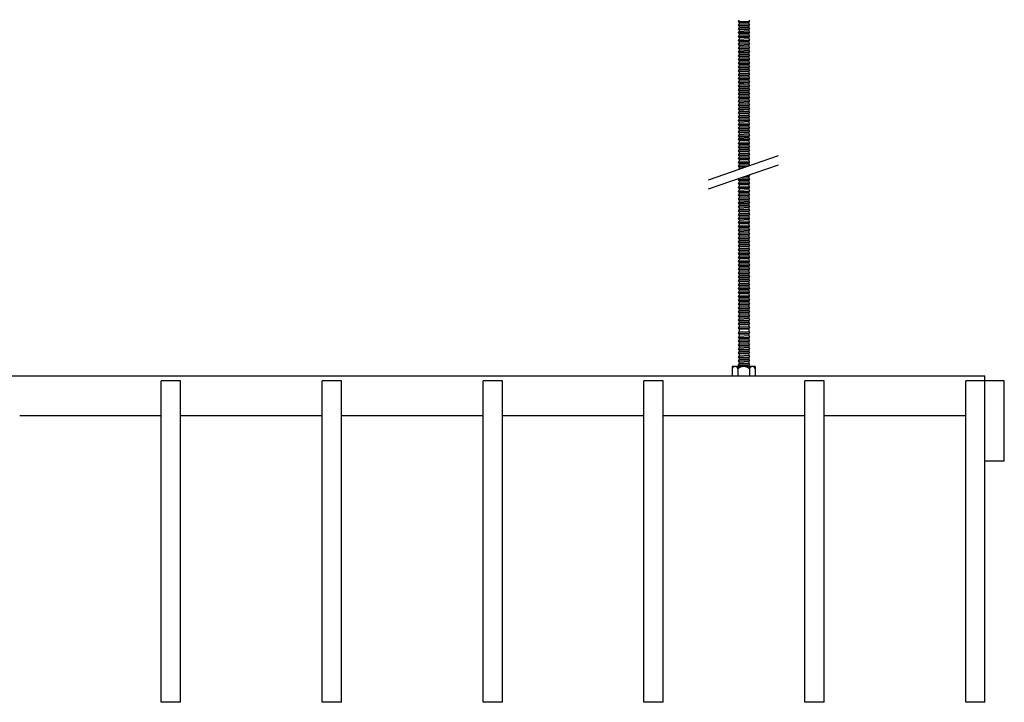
# Model space of a CAD drawing. Header units: millimetres. Extents: x 2538 to 24562, y 4449 to 23795.
# Tile 70 of 256: x 4686 to 5298, y 17700 to 18124. Entities that reach past the tile are written whole.
import ezdxf

# ---------------------------------------------------------------- set-up
doc = ezdxf.new("R2010")
doc.units = ezdxf.units.MM
doc.layers.add('_HD_tornillo', color=30, linetype='Continuous')
doc.layers.add('Make2D$Visible$Curves', color=7, linetype='Continuous', true_color=0x000000)

msp = doc.modelspace()

# ---------------------------------------------------------------- linework, layer by layer
at = {"layer": '_HD_tornillo'}
for p, q in [((5132.82, 18123.91), (5132.22, 18123.09)), ((5132.22, 18123.09), (5139.32, 18123.26)), ((5132.22, 18123.09), (5132.82, 18122.41)), ((5132.82, 18121.52), (5132.22, 18120.71)), ((5132.82, 18122.41), (5138.81, 18122.64)), ((5132.82, 18122.41), (5132.82, 18121.52)), ((5132.82, 18121.52), (5138.81, 18121.76)), ((5138.81, 18122.64), (5139.32, 18123.26)), ((5138.81, 18122.64), (5138.81, 18121.76)), ((5138.82, 18124.14), (5139.32, 18123.26)), ((5138.82, 18121.76), (5139.32, 18120.88)), ((5132.22, 18120.71), (5139.32, 18120.88)), ((5132.22, 18120.71), (5132.82, 18120.03)), ((5132.82, 18119.24), (5132.22, 18118.42)), ((5132.22, 18118.42), (5139.32, 18118.59)), ((5132.22, 18118.42), (5132.82, 18117.74)), ((5132.82, 18116.88), (5132.22, 18116.07)), ((5132.22, 18116.07), (5139.32, 18116.23)), ((5132.22, 18116.07), (5132.82, 18115.39)), ((5132.82, 18120.03), (5138.81, 18120.26)), ((5132.82, 18120.03), (5132.82, 18119.24)), ((5132.82, 18119.24), (5138.81, 18119.47)), ((5132.82, 18117.74), (5138.81, 18117.98)), ((5132.82, 18117.74), (5132.82, 18116.88)), ((5132.82, 18116.88), (5138.81, 18117.12)), ((5132.82, 18115.39), (5138.81, 18115.62)), ((5132.82, 18115.39), (5132.82, 18114.51)), ((5138.81, 18120.26), (5139.32, 18120.88)), ((5138.81, 18120.26), (5138.81, 18119.47)), ((5138.81, 18117.98), (5139.32, 18118.59)), ((5138.81, 18117.98), (5138.81, 18117.12)), ((5138.81, 18115.62), (5139.32, 18116.23)), ((5138.81, 18115.62), (5138.81, 18114.75)), ((5138.82, 18119.48), (5139.32, 18118.59)), ((5138.82, 18117.12), (5139.32, 18116.23)), ((5132.82, 18114.51), (5132.22, 18113.7)), ((5132.22, 18113.7), (5139.32, 18113.87)), ((5132.22, 18113.7), (5132.82, 18113.02)), ((5132.82, 18112.1), (5132.22, 18111.29)), ((5132.22, 18111.29), (5139.32, 18111.46)), ((5132.22, 18111.29), (5132.82, 18110.61)), ((5132.82, 18109.69), (5132.22, 18108.87)), ((5132.22, 18108.87), (5139.32, 18109.04)), ((5132.82, 18114.51), (5138.81, 18114.75)), ((5132.82, 18113.02), (5138.81, 18113.25)), ((5132.82, 18113.02), (5132.82, 18112.1)), ((5132.82, 18112.1), (5138.81, 18112.34)), ((5132.82, 18110.61), (5138.81, 18110.84)), ((5132.82, 18110.61), (5132.82, 18109.69)), ((5132.82, 18109.69), (5138.81, 18109.92)), ((5138.81, 18113.25), (5139.32, 18113.87)), ((5138.81, 18113.25), (5138.81, 18112.34)), ((5138.81, 18110.84), (5139.32, 18111.46)), ((5138.81, 18110.84), (5138.81, 18109.92)), ((5138.81, 18108.43), (5139.32, 18109.04)), ((5138.82, 18114.75), (5139.32, 18113.87)), ((5138.82, 18112.34), (5139.32, 18111.46)), ((5138.82, 18109.93), (5139.32, 18109.04)), ((5132.22, 18108.87), (5132.82, 18108.19)), ((5132.82, 18107.28), (5132.22, 18106.46)), ((5132.22, 18106.46), (5139.32, 18106.63)), ((5132.22, 18106.46), (5132.82, 18105.78)), ((5132.82, 18104.87), (5132.22, 18104.05)), ((5132.22, 18104.05), (5139.32, 18104.22)), ((5132.22, 18104.05), (5132.82, 18103.37)), ((5132.82, 18108.19), (5138.81, 18108.43)), ((5132.82, 18108.19), (5132.82, 18107.28)), ((5132.82, 18107.28), (5138.81, 18107.51)), ((5132.82, 18105.78), (5138.81, 18106.02)), ((5132.82, 18105.78), (5132.82, 18104.87)), ((5132.82, 18104.87), (5138.81, 18105.1)), ((5132.82, 18103.37), (5138.81, 18103.6)), ((5132.82, 18103.37), (5132.82, 18102.49)), ((5138.81, 18108.43), (5138.81, 18107.51)), ((5138.81, 18106.02), (5139.32, 18106.63)), ((5138.81, 18106.02), (5138.81, 18105.1)), ((5138.81, 18103.6), (5139.32, 18104.22)), ((5138.81, 18103.6), (5138.81, 18102.72)), ((5138.82, 18107.52), (5139.32, 18106.63)), ((5138.82, 18105.1), (5139.32, 18104.22)), ((5132.82, 18102.49), (5132.22, 18101.67)), ((5132.22, 18101.67), (5139.32, 18101.84)), ((5132.22, 18101.67), (5132.82, 18100.99)), ((5132.82, 18100.2), (5132.22, 18099.39)), ((5132.22, 18099.39), (5139.32, 18099.56)), ((5132.22, 18099.39), (5132.82, 18098.71)), ((5132.82, 18097.84), (5132.22, 18097.03)), ((5132.22, 18097.03), (5139.32, 18097.2)), ((5132.22, 18097.03), (5132.82, 18096.35)), ((5132.82, 18102.49), (5138.81, 18102.72)), ((5132.82, 18100.99), (5138.81, 18101.22)), ((5132.82, 18100.99), (5132.82, 18100.2)), ((5132.82, 18100.2), (5138.81, 18100.44)), ((5132.82, 18098.71), (5138.81, 18098.94)), ((5132.82, 18098.71), (5132.82, 18097.84)), ((5132.82, 18097.84), (5138.81, 18098.08)), ((5138.81, 18101.22), (5139.32, 18101.84)), ((5138.81, 18101.22), (5138.81, 18100.44)), ((5138.81, 18098.94), (5139.32, 18099.56)), ((5138.81, 18098.94), (5138.81, 18098.08)), ((5138.81, 18096.58), (5139.32, 18097.2)), ((5138.82, 18102.72), (5139.32, 18101.84)), ((5138.82, 18100.44), (5139.32, 18099.56)), ((5138.82, 18098.08), (5139.32, 18097.2)), ((5132.82, 18095.48), (5132.22, 18094.66)), ((5132.22, 18094.66), (5139.32, 18094.83)), ((5132.22, 18094.66), (5132.82, 18093.98)), ((5132.82, 18093.21), (5132.22, 18092.39)), ((5132.22, 18092.39), (5139.32, 18092.56)), ((5132.22, 18092.39), (5132.82, 18091.71)), ((5132.82, 18090.67), (5132.22, 18089.86)), ((5132.82, 18096.35), (5138.81, 18096.58)), ((5132.82, 18096.35), (5132.82, 18095.48)), ((5132.82, 18095.48), (5138.81, 18095.71)), ((5132.82, 18093.98), (5138.81, 18094.21)), ((5132.82, 18093.98), (5132.82, 18093.21)), ((5132.82, 18093.21), (5138.81, 18093.44)), ((5132.82, 18091.71), (5138.81, 18091.95)), ((5132.82, 18091.71), (5132.82, 18090.67)), ((5132.82, 18090.67), (5138.81, 18090.91)), ((5138.81, 18096.58), (5138.81, 18095.71)), ((5138.81, 18094.21), (5139.32, 18094.83)), ((5138.81, 18094.21), (5138.81, 18093.44)), ((5138.81, 18091.95), (5139.32, 18092.56)), ((5138.81, 18091.95), (5138.81, 18090.91)), ((5138.82, 18095.71), (5139.32, 18094.83)), ((5138.82, 18093.45), (5139.32, 18092.56)), ((5138.82, 18090.91), (5139.32, 18090.03)), ((5132.22, 18089.86), (5139.32, 18090.03)), ((5132.22, 18089.86), (5132.82, 18089.18)), ((5132.82, 18088.39), (5132.22, 18087.57)), ((5132.22, 18087.57), (5139.32, 18087.74)), ((5132.22, 18087.57), (5132.82, 18086.89)), ((5132.82, 18086.03), (5132.22, 18085.22)), ((5132.22, 18085.22), (5139.32, 18085.38)), ((5132.22, 18085.22), (5132.82, 18084.53)), ((5132.82, 18089.18), (5138.81, 18089.41)), ((5132.82, 18089.18), (5132.82, 18088.39)), ((5132.82, 18088.39), (5138.81, 18088.62)), ((5132.82, 18086.89), (5138.81, 18087.13)), ((5132.82, 18086.89), (5132.82, 18086.03)), ((5132.82, 18086.03), (5138.81, 18086.27)), ((5132.82, 18084.53), (5138.81, 18084.77)), ((5132.82, 18084.53), (5132.82, 18083.66)), ((5138.81, 18089.41), (5139.32, 18090.03)), ((5138.81, 18089.41), (5138.81, 18088.62)), ((5138.81, 18087.13), (5139.32, 18087.74)), ((5138.81, 18087.13), (5138.81, 18086.27)), ((5138.81, 18084.77), (5139.32, 18085.38)), ((5138.81, 18084.77), (5138.81, 18083.9)), ((5138.82, 18088.63), (5139.32, 18087.74)), ((5138.82, 18086.27), (5139.32, 18085.38)), ((5132.82, 18083.66), (5132.22, 18082.85)), ((5132.22, 18082.85), (5139.32, 18083.02)), ((5132.22, 18082.85), (5132.82, 18082.17)), ((5132.82, 18081.25), (5132.22, 18080.44)), ((5132.22, 18080.44), (5139.32, 18080.6)), ((5132.22, 18080.44), (5132.82, 18079.75)), ((5132.82, 18078.87), (5132.22, 18078.05)), ((5132.82, 18083.66), (5138.81, 18083.9)), ((5132.82, 18082.17), (5138.81, 18082.4)), ((5132.82, 18082.17), (5132.82, 18081.25)), ((5132.82, 18081.25), (5138.81, 18081.49)), ((5132.82, 18079.75), (5138.81, 18079.99)), ((5132.82, 18079.75), (5132.82, 18078.87)), ((5132.82, 18078.87), (5138.81, 18079.1)), ((5138.81, 18082.4), (5139.32, 18083.02)), ((5138.81, 18082.4), (5138.81, 18081.49)), ((5138.81, 18079.99), (5139.32, 18080.6)), ((5138.81, 18079.99), (5138.81, 18079.1)), ((5138.82, 18083.9), (5139.32, 18083.02)), ((5138.82, 18081.49), (5139.32, 18080.6)), ((5138.82, 18079.11), (5139.32, 18078.22)), ((5132.22, 18078.05), (5139.32, 18078.22)), ((5132.22, 18078.05), (5132.82, 18077.37)), ((5132.82, 18076.59), (5132.22, 18075.77)), ((5132.22, 18075.77), (5139.32, 18075.94)), ((5132.22, 18075.77), (5132.82, 18075.09)), ((5132.82, 18074.23), (5132.22, 18073.41)), ((5132.22, 18073.41), (5139.32, 18073.58)), ((5132.22, 18073.41), (5132.82, 18072.73)), ((5132.82, 18077.37), (5138.81, 18077.61)), ((5132.82, 18077.37), (5132.82, 18076.59)), ((5132.82, 18076.59), (5138.81, 18076.82)), ((5132.82, 18075.09), (5138.81, 18075.32)), ((5132.82, 18075.09), (5132.82, 18074.23)), ((5132.82, 18074.23), (5138.81, 18074.46)), ((5132.82, 18072.73), (5138.81, 18072.97)), ((5132.82, 18072.73), (5132.82, 18071.86)), ((5138.81, 18077.61), (5139.32, 18078.22)), ((5138.81, 18077.61), (5138.81, 18076.82)), ((5138.81, 18075.32), (5139.32, 18075.94)), ((5138.81, 18075.32), (5138.81, 18074.46)), ((5138.81, 18072.97), (5139.32, 18073.58)), ((5138.81, 18072.97), (5138.81, 18072.09)), ((5138.82, 18076.82), (5139.32, 18075.94)), ((5138.82, 18074.47), (5139.32, 18073.58)), ((5132.82, 18071.86), (5132.22, 18071.05)), ((5132.22, 18071.05), (5139.32, 18071.21)), ((5132.22, 18071.05), (5132.82, 18070.36)), ((5132.82, 18069.45), (5132.22, 18068.63)), ((5132.22, 18068.63), (5139.32, 18068.8)), ((5132.22, 18068.63), (5132.82, 18067.95)), ((5132.82, 18067.04), (5132.22, 18066.22)), ((5132.22, 18066.22), (5139.32, 18066.39)), ((5132.22, 18066.22), (5132.82, 18065.54)), ((5132.82, 18071.86), (5138.81, 18072.09)), ((5132.82, 18070.36), (5138.81, 18070.6)), ((5132.82, 18070.36), (5132.82, 18069.45)), ((5132.82, 18069.45), (5138.81, 18069.68)), ((5132.82, 18067.95), (5138.81, 18068.19)), ((5132.82, 18067.95), (5132.82, 18067.04)), ((5132.82, 18067.04), (5138.81, 18067.27)), ((5138.81, 18070.6), (5139.32, 18071.21)), ((5138.81, 18070.6), (5138.81, 18069.68)), ((5138.81, 18068.19), (5139.32, 18068.8)), ((5138.81, 18068.19), (5138.81, 18067.27)), ((5138.81, 18065.77), (5139.32, 18066.39)), ((5138.82, 18072.1), (5139.32, 18071.21)), ((5138.82, 18069.69), (5139.32, 18068.8)), ((5138.82, 18067.28), (5139.32, 18066.39)), ((5132.82, 18064.63), (5132.22, 18063.81)), ((5132.22, 18063.81), (5139.32, 18063.98)), ((5132.22, 18063.81), (5132.82, 18063.13)), ((5132.82, 18062.21), (5132.22, 18061.4)), ((5132.22, 18061.4), (5139.32, 18061.57)), ((5132.22, 18061.4), (5132.82, 18060.72)), ((5132.82, 18065.54), (5138.81, 18065.77)), ((5132.82, 18065.54), (5132.82, 18064.63)), ((5132.82, 18064.63), (5138.81, 18064.86)), ((5132.82, 18063.13), (5138.81, 18063.36)), ((5132.82, 18063.13), (5132.82, 18062.21)), ((5132.82, 18062.21), (5138.81, 18062.45)), ((5132.82, 18060.72), (5138.81, 18060.95)), ((5132.82, 18060.72), (5132.82, 18059.83)), ((5132.82, 18059.83), (5138.81, 18060.07)), ((5138.81, 18065.77), (5138.81, 18064.86)), ((5138.81, 18063.36), (5139.32, 18063.98)), ((5138.81, 18063.36), (5138.81, 18062.45)), ((5138.81, 18060.95), (5139.32, 18061.57)), ((5138.81, 18060.95), (5138.81, 18060.07)), ((5138.82, 18064.86), (5139.32, 18063.98)), ((5138.82, 18062.45), (5139.32, 18061.57)), ((5138.82, 18060.07), (5139.32, 18059.18)), ((5132.82, 18059.83), (5132.22, 18059.02)), ((5132.22, 18059.02), (5139.32, 18059.18)), ((5132.22, 18059.02), (5132.82, 18058.33)), ((5132.82, 18057.55), (5132.22, 18056.73)), ((5132.22, 18056.73), (5139.32, 18056.9)), ((5132.22, 18056.73), (5132.82, 18056.05)), ((5132.82, 18055.19), (5132.22, 18054.37)), ((5132.22, 18054.37), (5139.32, 18054.54)), ((5132.22, 18054.37), (5132.82, 18053.69)), ((5132.82, 18058.33), (5138.81, 18058.57)), ((5132.82, 18058.33), (5132.82, 18057.55)), ((5132.82, 18057.55), (5138.81, 18057.78)), ((5132.82, 18056.05), (5138.81, 18056.29)), ((5132.82, 18056.05), (5132.82, 18055.19)), ((5132.82, 18055.19), (5138.81, 18055.42)), ((5132.82, 18053.69), (5138.81, 18053.93)), ((5138.81, 18058.57), (5139.32, 18059.18)), ((5138.81, 18058.57), (5138.81, 18057.78)), ((5138.81, 18056.29), (5139.32, 18056.9)), ((5138.81, 18056.29), (5138.81, 18055.42)), ((5138.81, 18053.93), (5139.32, 18054.54)), ((5138.81, 18053.93), (5138.81, 18053.06)), ((5138.82, 18057.79), (5139.32, 18056.9)), ((5138.82, 18055.43), (5139.32, 18054.54)), ((5132.82, 18052.82), (5132.22, 18052.01)), ((5132.22, 18052.01), (5139.32, 18052.18)), ((5132.22, 18052.01), (5132.82, 18051.33)), ((5132.82, 18050.56), (5132.22, 18049.74)), ((5132.22, 18049.74), (5139.32, 18049.91)), ((5132.22, 18049.74), (5132.82, 18049.06)), ((5132.82, 18048.02), (5132.22, 18047.2)), ((5132.82, 18053.69), (5132.82, 18052.82)), ((5132.82, 18052.82), (5138.81, 18053.06)), ((5132.82, 18051.33), (5138.81, 18051.56)), ((5132.82, 18051.33), (5132.82, 18050.56)), ((5132.82, 18050.56), (5138.81, 18050.79)), ((5132.82, 18049.06), (5138.81, 18049.29)), ((5132.82, 18049.06), (5132.82, 18048.02)), ((5132.82, 18048.02), (5138.81, 18048.25)), ((5138.81, 18051.56), (5139.32, 18052.18)), ((5138.81, 18051.56), (5138.81, 18050.79)), ((5138.81, 18049.29), (5139.32, 18049.91)), ((5138.81, 18049.29), (5138.81, 18048.25)), ((5138.82, 18053.06), (5139.32, 18052.18)), ((5138.82, 18050.79), (5139.32, 18049.91)), ((5138.82, 18048.26), (5139.32, 18047.37)), ((5132.22, 18047.2), (5139.32, 18047.37)), ((5132.22, 18047.2), (5132.82, 18046.52)), ((5132.82, 18045.74), (5132.22, 18044.92)), ((5132.22, 18044.92), (5139.32, 18045.09)), ((5132.22, 18044.92), (5132.82, 18044.24)), ((5132.82, 18043.38), (5132.22, 18042.56)), ((5132.22, 18042.56), (5139.32, 18042.73)), ((5132.22, 18042.56), (5132.82, 18041.88)), ((5132.82, 18046.52), (5138.81, 18046.76)), ((5132.82, 18046.52), (5132.82, 18045.74)), ((5132.82, 18045.74), (5138.81, 18045.97)), ((5132.82, 18044.24), (5138.81, 18044.47)), ((5132.82, 18044.24), (5132.82, 18043.38)), ((5132.82, 18043.38), (5138.81, 18043.61)), ((5132.82, 18041.88), (5138.81, 18042.11)), ((5132.82, 18041.88), (5132.82, 18041.01)), ((5138.81, 18046.76), (5139.32, 18047.37)), ((5138.81, 18046.76), (5138.81, 18045.97)), ((5138.81, 18044.47), (5139.32, 18045.09)), ((5138.81, 18044.47), (5138.81, 18043.61)), ((5138.81, 18042.11), (5139.32, 18042.73)), ((5138.81, 18042.11), (5138.81, 18041.24)), ((5138.82, 18045.97), (5139.32, 18045.09)), ((5138.82, 18043.62), (5139.32, 18042.73)), ((5113.76, 18024.63), (5157.28, 18039.63)), ((5132.82, 18041.01), (5132.22, 18040.19)), ((5132.22, 18040.19), (5139.32, 18040.36)), ((5132.22, 18040.19), (5132.82, 18039.51)), ((5132.82, 18038.6), (5132.22, 18037.78)), ((5132.22, 18037.78), (5139.32, 18037.95)), ((5132.22, 18037.78), (5132.82, 18037.1)), ((5132.82, 18036.22), (5132.22, 18035.4)), ((5132.22, 18035.4), (5139.32, 18035.57)), ((5132.82, 18041.01), (5138.81, 18041.24)), ((5132.82, 18039.51), (5138.81, 18039.75)), ((5132.82, 18039.51), (5132.82, 18038.6)), ((5132.82, 18038.6), (5138.81, 18038.83)), ((5132.82, 18037.1), (5138.81, 18037.34)), ((5132.82, 18037.1), (5132.82, 18036.22)), ((5132.82, 18036.22), (5138.81, 18036.45)), ((5138.81, 18039.75), (5139.32, 18040.36)), ((5138.81, 18039.75), (5138.81, 18038.83)), ((5138.81, 18037.34), (5139.32, 18037.95)), ((5138.81, 18037.34), (5138.81, 18036.45)), ((5138.81, 18034.95), (5139.32, 18035.57)), ((5138.82, 18041.25), (5139.32, 18040.36)), ((5138.82, 18038.84), (5139.32, 18037.95)), ((5138.82, 18036.45), (5139.32, 18035.57)), ((5113.76, 18018.96), (5157.28, 18033.96)), ((5132.22, 18035.4), (5132.82, 18034.72)), ((5132.82, 18033.93), (5132.22, 18033.12)), ((5132.22, 18033.12), (5138.85, 18033.28)), ((5132.22, 18033.12), (5132.82, 18032.44)), ((5132.82, 18031.58), (5132.45, 18031.07)), ((5132.82, 18034.72), (5138.81, 18034.95)), ((5132.82, 18034.72), (5132.82, 18033.93)), ((5132.82, 18033.93), (5138.81, 18034.17)), ((5132.82, 18032.44), (5136.87, 18032.59)), ((5132.82, 18032.44), (5132.82, 18031.58)), ((5132.82, 18031.58), (5134.06, 18031.62)), ((5138.81, 18034.95), (5138.81, 18034.17)), ((5138.82, 18034.17), (5139.25, 18033.41)), ((5132.79, 18025.5), (5132.19, 18024.68)), ((5132.19, 18024.68), (5139.29, 18024.85)), ((5132.19, 18024.68), (5132.79, 18024)), ((5132.79, 18025.5), (5138.78, 18025.73)), ((5132.79, 18024), (5138.78, 18024.23)), ((5132.79, 18024), (5132.79, 18023.06)), ((5135.9, 18026.59), (5138.76, 18026.66)), ((5137.79, 18027.24), (5139.27, 18027.27)), ((5138.76, 18026.66), (5139.27, 18027.27)), ((5138.76, 18026.66), (5138.76, 18025.72)), ((5138.78, 18024.23), (5139.29, 18024.85)), ((5138.78, 18024.23), (5138.78, 18023.3)), ((5138.79, 18025.73), (5139.29, 18024.85)), ((5139.05, 18027.67), (5139.27, 18027.27)), ((5132.8, 18023.07), (5132.2, 18022.25)), ((5132.2, 18022.25), (5139.29, 18022.42)), ((5132.2, 18022.25), (5132.8, 18021.57)), ((5132.8, 18020.63), (5132.2, 18019.82)), ((5132.2, 18019.82), (5139.29, 18019.98)), ((5132.2, 18019.82), (5132.8, 18019.13)), ((5132.8, 18018.22), (5132.2, 18017.4)), ((5132.2, 18017.4), (5139.29, 18017.57)), ((5132.2, 18017.4), (5132.8, 18016.72)), ((5132.8, 18023.07), (5138.79, 18023.3)), ((5132.8, 18021.57), (5138.79, 18021.8)), ((5132.8, 18021.57), (5132.8, 18020.63)), ((5132.8, 18020.63), (5138.79, 18020.86)), ((5132.8, 18019.13), (5138.79, 18019.37)), ((5132.8, 18019.13), (5132.8, 18018.22)), ((5132.8, 18018.22), (5138.79, 18018.45)), ((5138.79, 18021.8), (5139.29, 18022.42)), ((5138.79, 18021.8), (5138.79, 18020.86)), ((5138.79, 18019.37), (5139.29, 18019.98)), ((5138.79, 18019.37), (5138.79, 18018.45)), ((5138.79, 18016.96), (5139.29, 18017.57)), ((5138.8, 18023.3), (5139.29, 18022.42)), ((5138.8, 18020.87), (5139.29, 18019.98)), ((5138.8, 18018.46), (5139.29, 18017.57)), ((5132.8, 18015.81), (5132.2, 18014.99)), ((5132.2, 18014.99), (5139.29, 18015.16)), ((5132.2, 18014.99), (5132.8, 18014.31)), ((5132.8, 18013.37), (5132.2, 18012.56)), ((5132.2, 18012.56), (5139.29, 18012.73)), ((5132.2, 18012.56), (5132.8, 18011.88)), ((5132.8, 18016.72), (5138.79, 18016.96)), ((5132.8, 18016.72), (5132.8, 18015.81)), ((5132.8, 18015.81), (5138.79, 18016.04)), ((5132.8, 18014.31), (5138.79, 18014.54)), ((5132.8, 18014.31), (5132.8, 18013.37)), ((5132.8, 18013.37), (5138.79, 18013.61)), ((5132.8, 18011.88), (5138.79, 18012.11)), ((5132.8, 18011.88), (5132.8, 18010.96)), ((5132.8, 18010.96), (5138.79, 18011.2)), ((5138.79, 18016.96), (5138.79, 18016.04)), ((5138.79, 18014.54), (5139.29, 18015.16)), ((5138.79, 18014.54), (5138.79, 18013.61)), ((5138.79, 18012.11), (5139.29, 18012.73)), ((5138.79, 18012.11), (5138.79, 18011.2)), ((5138.8, 18016.05), (5139.29, 18015.16)), ((5138.8, 18013.61), (5139.29, 18012.73)), ((5138.8, 18011.2), (5139.29, 18010.31)), ((5132.8, 18010.96), (5132.2, 18010.15)), ((5132.2, 18010.15), (5139.29, 18010.31)), ((5132.2, 18010.15), (5132.8, 18009.46)), ((5132.8, 18008.53), (5132.2, 18007.71)), ((5132.2, 18007.71), (5139.29, 18007.88)), ((5132.2, 18007.71), (5132.8, 18007.03)), ((5132.82, 18006.12), (5132.21, 18005.31)), ((5132.21, 18005.31), (5139.31, 18005.48)), ((5132.21, 18005.31), (5132.82, 18004.63)), ((5132.8, 18009.46), (5138.79, 18009.7)), ((5132.8, 18009.46), (5132.8, 18008.53)), ((5132.8, 18008.53), (5138.79, 18008.76)), ((5132.8, 18007.03), (5138.79, 18007.26)), ((5132.8, 18007.03), (5132.8, 18006.12)), ((5132.82, 18006.12), (5138.81, 18006.36)), ((5138.79, 18009.7), (5139.29, 18010.31)), ((5138.79, 18009.7), (5138.79, 18008.76)), ((5138.79, 18007.26), (5139.29, 18007.88)), ((5138.79, 18007.26), (5138.79, 18006.35)), ((5138.8, 18008.77), (5139.29, 18007.88)), ((5138.81, 18006.36), (5139.31, 18005.48)), ((5138.81, 18004.86), (5139.31, 18005.48)), ((5132.82, 18003.69), (5132.21, 18002.87)), ((5132.21, 18002.87), (5139.31, 18003.04)), ((5132.21, 18002.87), (5132.82, 18002.19)), ((5132.82, 18001.28), (5132.21, 18000.46)), ((5132.21, 18000.46), (5139.31, 18000.63)), ((5132.21, 18000.46), (5132.82, 17999.78)), ((5132.82, 17998.87), (5132.21, 17998.05)), ((5132.82, 18004.63), (5138.81, 18004.86)), ((5132.82, 18004.63), (5132.82, 18003.69)), ((5132.82, 18003.69), (5138.81, 18003.92)), ((5132.82, 18002.19), (5138.81, 18002.43)), ((5132.82, 18002.19), (5132.82, 18001.28)), ((5132.82, 18001.28), (5138.81, 18001.51)), ((5132.82, 17999.78), (5138.81, 18000.01)), ((5132.82, 17999.78), (5132.82, 17998.87)), ((5132.82, 17998.87), (5138.81, 17999.1)), ((5138.81, 18004.86), (5138.81, 18003.92)), ((5138.81, 18003.93), (5139.31, 18003.04)), ((5138.81, 18002.43), (5139.31, 18003.04)), ((5138.81, 18002.43), (5138.81, 18001.51)), ((5138.81, 18001.52), (5139.31, 18000.63)), ((5138.81, 18000.01), (5139.31, 18000.63)), ((5138.81, 18000.01), (5138.81, 17999.1)), ((5138.81, 17999.1), (5139.31, 17998.22)), ((5132.21, 17998.05), (5139.31, 17998.22)), ((5132.21, 17998.05), (5132.82, 17997.37)), ((5132.82, 17996.43), (5132.21, 17995.62)), ((5132.21, 17995.62), (5139.31, 17995.79)), ((5132.21, 17995.62), (5132.82, 17994.94)), ((5132.82, 17994.02), (5132.21, 17993.2)), ((5132.21, 17993.2), (5139.31, 17993.37)), ((5132.21, 17993.2), (5132.82, 17992.52)), ((5132.82, 17997.37), (5138.81, 17997.6)), ((5132.82, 17997.37), (5132.82, 17996.43)), ((5132.82, 17996.43), (5138.81, 17996.67)), ((5132.82, 17994.94), (5138.81, 17995.17)), ((5132.82, 17994.94), (5132.82, 17994.02)), ((5132.82, 17994.02), (5138.81, 17994.25)), ((5132.82, 17992.52), (5138.81, 17992.76)), ((5138.81, 17997.6), (5139.31, 17998.22)), ((5138.81, 17997.6), (5138.81, 17996.67)), ((5138.81, 17996.67), (5139.31, 17995.79)), ((5138.81, 17995.17), (5139.31, 17995.79)), ((5138.81, 17995.17), (5138.81, 17994.25)), ((5138.81, 17994.26), (5139.31, 17993.37)), ((5138.81, 17992.76), (5139.31, 17993.37)), ((5138.81, 17992.76), (5138.81, 17991.82)), ((5132.82, 17991.59), (5132.21, 17990.77)), ((5132.21, 17990.77), (5139.31, 17990.94)), ((5132.21, 17990.77), (5132.82, 17990.09)), ((5132.82, 17989.18), (5132.22, 17988.36)), ((5132.22, 17988.36), (5139.32, 17988.53)), ((5132.22, 17988.36), (5132.82, 17987.68)), ((5132.82, 17986.74), (5132.22, 17985.93)), ((5132.82, 17992.52), (5132.82, 17991.59)), ((5132.82, 17991.59), (5138.81, 17991.82)), ((5132.82, 17990.09), (5138.81, 17990.32)), ((5132.82, 17990.09), (5132.82, 17989.18)), ((5132.82, 17989.18), (5138.81, 17989.41)), ((5132.82, 17987.68), (5138.81, 17987.91)), ((5132.82, 17987.68), (5132.82, 17986.74)), ((5132.82, 17986.74), (5138.81, 17986.98)), ((5138.81, 17991.82), (5139.31, 17990.94)), ((5138.81, 17990.32), (5139.31, 17990.94)), ((5138.81, 17990.32), (5138.81, 17989.41)), ((5138.81, 17987.91), (5139.32, 17988.53)), ((5138.81, 17987.91), (5138.81, 17986.98)), ((5138.82, 17989.42), (5139.32, 17988.53)), ((5138.82, 17986.98), (5139.32, 17986.1)), ((5132.22, 17985.93), (5139.32, 17986.1)), ((5132.22, 17985.93), (5132.82, 17985.25)), ((5132.82, 17984.33), (5132.22, 17983.52)), ((5132.22, 17983.52), (5139.32, 17983.69)), ((5132.22, 17983.52), (5132.82, 17982.84)), ((5132.82, 17981.92), (5132.22, 17981.1)), ((5132.22, 17981.1), (5139.32, 17981.27)), ((5132.22, 17981.1), (5132.82, 17980.42)), ((5132.82, 17985.25), (5138.81, 17985.48)), ((5132.82, 17985.25), (5132.82, 17984.33)), ((5132.82, 17984.33), (5138.81, 17984.57)), ((5132.82, 17982.84), (5138.81, 17983.07)), ((5132.82, 17982.84), (5132.82, 17981.92)), ((5132.82, 17981.92), (5138.81, 17982.15)), ((5132.82, 17980.42), (5138.81, 17980.66)), ((5138.81, 17985.48), (5139.32, 17986.1)), ((5138.81, 17985.48), (5138.81, 17984.57)), ((5138.81, 17983.07), (5139.32, 17983.69)), ((5138.81, 17983.07), (5138.81, 17982.15)), ((5138.81, 17980.66), (5139.32, 17981.27)), ((5138.81, 17980.66), (5138.81, 17979.72)), ((5138.82, 17984.57), (5139.32, 17983.69)), ((5138.82, 17982.16), (5139.32, 17981.27)), ((5132.82, 17979.49), (5132.22, 17978.67)), ((5132.22, 17978.67), (5139.32, 17978.84)), ((5132.22, 17978.67), (5132.82, 17977.99)), ((5132.82, 17977.08), (5132.22, 17976.26)), ((5132.22, 17976.26), (5139.32, 17976.43)), ((5132.22, 17976.26), (5132.82, 17975.58)), ((5132.82, 17974.64), (5132.22, 17973.83)), ((5132.82, 17980.42), (5132.82, 17979.49)), ((5132.82, 17979.49), (5138.81, 17979.72)), ((5132.82, 17977.99), (5138.81, 17978.22)), ((5132.82, 17977.99), (5132.82, 17977.08)), ((5132.82, 17977.08), (5138.81, 17977.31)), ((5132.82, 17975.58), (5138.81, 17975.81)), ((5132.82, 17975.58), (5132.82, 17974.64)), ((5132.82, 17974.64), (5138.81, 17974.87)), ((5138.81, 17978.22), (5139.32, 17978.84)), ((5138.81, 17978.22), (5138.81, 17977.31)), ((5138.81, 17975.81), (5139.32, 17976.43)), ((5138.81, 17975.81), (5138.81, 17974.87)), ((5138.82, 17979.72), (5139.32, 17978.84)), ((5138.82, 17977.31), (5139.32, 17976.43)), ((5138.82, 17974.88), (5139.32, 17973.99)), ((5132.22, 17973.83), (5139.32, 17973.99)), ((5132.22, 17973.83), (5132.82, 17973.14)), ((5132.82, 17972.23), (5132.22, 17971.41)), ((5132.22, 17971.41), (5139.32, 17971.58)), ((5132.22, 17971.41), (5132.82, 17970.73)), ((5132.82, 17969.82), (5132.22, 17969)), ((5132.22, 17969), (5139.32, 17969.17)), ((5132.22, 17969), (5132.82, 17968.32)), ((5132.82, 17973.14), (5138.81, 17973.38)), ((5132.82, 17973.14), (5132.82, 17972.23)), ((5132.82, 17972.23), (5138.81, 17972.46)), ((5132.82, 17970.73), (5138.81, 17970.97)), ((5132.82, 17970.73), (5132.82, 17969.82)), ((5132.82, 17969.82), (5138.81, 17970.05)), ((5132.82, 17968.32), (5138.81, 17968.55)), ((5132.82, 17968.32), (5132.82, 17967.38)), ((5138.81, 17973.38), (5139.32, 17973.99)), ((5138.81, 17973.38), (5138.81, 17972.46)), ((5138.81, 17970.97), (5139.32, 17971.58)), ((5138.81, 17970.97), (5138.81, 17970.05)), ((5138.81, 17968.55), (5139.32, 17969.17)), ((5138.81, 17968.55), (5138.81, 17967.62)), ((5138.82, 17972.47), (5139.32, 17971.58)), ((5138.82, 17970.06), (5139.32, 17969.17)), ((5132.82, 17967.38), (5132.22, 17966.57)), ((5132.22, 17966.57), (5139.32, 17966.74)), ((5132.22, 17966.57), (5132.82, 17965.89)), ((5132.82, 17964.97), (5132.22, 17964.16)), ((5132.22, 17964.16), (5139.32, 17964.32)), ((5132.22, 17964.16), (5132.82, 17963.47)), ((5132.82, 17962.56), (5132.22, 17961.74)), ((5132.82, 17967.38), (5138.81, 17967.62)), ((5132.82, 17965.89), (5138.81, 17966.12)), ((5132.82, 17965.89), (5132.82, 17964.97)), ((5132.82, 17964.97), (5138.81, 17965.21)), ((5132.82, 17963.47), (5138.81, 17963.71)), ((5132.82, 17963.47), (5132.82, 17962.56)), ((5132.82, 17962.56), (5138.81, 17962.79)), ((5138.81, 17966.12), (5139.32, 17966.74)), ((5138.81, 17966.12), (5138.81, 17965.21)), ((5138.81, 17963.71), (5139.32, 17964.32)), ((5138.81, 17963.71), (5138.81, 17962.79)), ((5138.82, 17967.62), (5139.32, 17966.74)), ((5138.82, 17965.21), (5139.32, 17964.32)), ((5138.82, 17962.8), (5139.32, 17961.91)), ((5132.22, 17961.74), (5139.32, 17961.91)), ((5132.22, 17961.74), (5132.82, 17961.06)), ((5132.82, 17960.13), (5132.22, 17959.31)), ((5132.22, 17959.31), (5139.32, 17959.48)), ((5132.22, 17959.31), (5132.82, 17958.63)), ((5132.82, 17957.71), (5132.22, 17956.9)), ((5132.22, 17956.9), (5139.32, 17957.07)), ((5132.22, 17956.9), (5132.82, 17956.22)), ((5132.82, 17961.06), (5138.81, 17961.3)), ((5132.82, 17961.06), (5132.82, 17960.13)), ((5132.82, 17960.13), (5138.81, 17960.36)), ((5132.82, 17958.63), (5138.81, 17958.86)), ((5132.82, 17958.63), (5132.82, 17957.71)), ((5132.82, 17957.71), (5138.81, 17957.95)), ((5132.82, 17956.22), (5138.81, 17956.45)), ((5132.82, 17956.22), (5132.82, 17955.28)), ((5138.81, 17961.3), (5139.32, 17961.91)), ((5138.81, 17961.3), (5138.81, 17960.36)), ((5138.81, 17958.86), (5139.32, 17959.48)), ((5138.81, 17958.86), (5138.81, 17957.95)), ((5138.81, 17956.45), (5139.32, 17957.07)), ((5138.81, 17956.45), (5138.81, 17955.51)), ((5138.82, 17960.36), (5139.32, 17959.48)), ((5138.82, 17957.95), (5139.32, 17957.07)), ((5132.82, 17955.28), (5132.22, 17954.46)), ((5132.22, 17954.46), (5139.32, 17954.63)), ((5132.22, 17954.46), (5132.82, 17953.78)), ((5132.82, 17952.87), (5132.22, 17952.05)), ((5132.22, 17952.05), (5139.32, 17952.22)), ((5132.22, 17952.05), (5132.82, 17951.37)), ((5132.82, 17950.46), (5132.22, 17949.64)), ((5132.82, 17955.28), (5138.81, 17955.51)), ((5132.82, 17953.78), (5138.81, 17954.02)), ((5132.82, 17953.78), (5132.82, 17952.87)), ((5132.82, 17952.87), (5138.81, 17953.1)), ((5132.82, 17951.37), (5138.81, 17951.6)), ((5132.82, 17951.37), (5132.82, 17950.46)), ((5132.82, 17950.46), (5138.81, 17950.69)), ((5138.81, 17954.02), (5139.32, 17954.63)), ((5138.81, 17954.02), (5138.81, 17953.1)), ((5138.81, 17951.6), (5139.32, 17952.22)), ((5138.81, 17951.6), (5138.81, 17950.69)), ((5138.82, 17955.52), (5139.32, 17954.63)), ((5138.82, 17953.11), (5139.32, 17952.22)), ((5138.82, 17950.69), (5139.32, 17949.81)), ((5132.22, 17949.64), (5139.32, 17949.81)), ((5132.22, 17949.64), (5132.82, 17948.96)), ((5132.82, 17948.02), (5132.22, 17947.21)), ((5132.22, 17947.21), (5139.32, 17947.38)), ((5132.22, 17947.21), (5132.82, 17946.53)), ((5132.82, 17945.61), (5132.22, 17944.79)), ((5132.22, 17944.79), (5139.32, 17944.96)), ((5132.22, 17944.79), (5132.82, 17944.11)), ((5132.82, 17948.96), (5138.81, 17949.19)), ((5132.82, 17948.96), (5132.82, 17948.02)), ((5132.82, 17948.02), (5138.81, 17948.26)), ((5132.82, 17946.53), (5138.81, 17946.76)), ((5132.82, 17946.53), (5132.82, 17945.61)), ((5132.82, 17945.61), (5138.81, 17945.84)), ((5132.82, 17944.11), (5138.81, 17944.35)), ((5132.82, 17944.11), (5132.82, 17943.2)), ((5138.81, 17949.19), (5139.32, 17949.81)), ((5138.81, 17949.19), (5138.81, 17948.26)), ((5138.81, 17946.76), (5139.32, 17947.38)), ((5138.81, 17946.76), (5138.81, 17945.84)), ((5138.81, 17944.35), (5139.32, 17944.96)), ((5138.81, 17944.35), (5138.81, 17943.43)), ((5138.82, 17948.26), (5139.32, 17947.38)), ((5138.82, 17945.85), (5139.32, 17944.96)), ((5132.82, 17943.2), (5132.22, 17942.38)), ((5132.22, 17942.38), (5139.32, 17942.55)), ((5132.22, 17942.38), (5132.82, 17941.7)), ((5132.82, 17940.63), (5132.22, 17939.82)), ((5132.22, 17939.82), (5139.32, 17939.99)), ((5132.22, 17939.82), (5132.82, 17939.14)), ((5132.82, 17938.2), (5132.22, 17937.38)), ((5132.82, 17943.2), (5138.81, 17943.43)), ((5132.82, 17941.7), (5138.81, 17941.94)), ((5132.82, 17941.7), (5132.82, 17940.63)), ((5132.82, 17940.63), (5138.81, 17940.87)), ((5132.82, 17939.14), (5138.81, 17939.37)), ((5132.82, 17939.14), (5132.82, 17938.2)), ((5132.82, 17938.2), (5138.81, 17938.43)), ((5138.81, 17941.94), (5139.32, 17942.55)), ((5138.81, 17941.94), (5138.81, 17940.87)), ((5138.81, 17939.37), (5139.32, 17939.99)), ((5138.81, 17939.37), (5138.81, 17938.43)), ((5138.82, 17943.44), (5139.32, 17942.55)), ((5138.82, 17940.87), (5139.32, 17939.99)), ((5138.82, 17938.44), (5139.32, 17937.55)), ((5132.22, 17937.38), (5139.32, 17937.55)), ((5132.22, 17937.38), (5132.82, 17936.7)), ((5132.82, 17935.79), (5132.22, 17934.97)), ((5132.22, 17934.97), (5139.32, 17935.14)), ((5132.22, 17934.97), (5132.82, 17934.29)), ((5132.82, 17933.38), (5132.22, 17932.29)), ((5132.22, 17932.29), (5139.32, 17932.46)), ((5132.22, 17932.29), (5132.82, 17931.61)), ((5132.82, 17936.7), (5138.81, 17936.94)), ((5132.82, 17936.7), (5132.82, 17935.79)), ((5132.82, 17935.79), (5138.81, 17936.02)), ((5132.82, 17934.29), (5138.81, 17934.52)), ((5132.82, 17934.29), (5132.82, 17933.38)), ((5132.82, 17933.11), (5138.81, 17933.34)), ((5132.82, 17931.61), (5138.81, 17931.85)), ((5132.82, 17931.61), (5132.82, 17930.3)), ((5138.81, 17936.94), (5139.32, 17937.55)), ((5138.81, 17936.94), (5138.81, 17936.02)), ((5138.81, 17934.52), (5139.32, 17935.14)), ((5138.81, 17934.52), (5138.81, 17933.61)), ((5138.81, 17931.85), (5139.32, 17932.46)), ((5138.81, 17931.85), (5138.81, 17930.53)), ((5138.82, 17936.03), (5139.32, 17935.14)), ((5138.82, 17933.61), (5139.32, 17932.46)), ((5132.82, 17930.3), (5132.22, 17929.29)), ((5132.22, 17929.29), (5139.32, 17929.46)), ((5132.22, 17929.29), (5132.82, 17928.61)), ((5132.82, 17927.43), (5132.22, 17926.61)), ((5132.22, 17926.61), (5139.32, 17926.78)), ((5132.22, 17926.61), (5132.82, 17925.93)), ((5132.82, 17930.1), (5138.81, 17930.34)), ((5132.82, 17928.61), (5138.81, 17928.84)), ((5132.82, 17928.61), (5132.82, 17927.43)), ((5132.82, 17927.43), (5138.81, 17927.66)), ((5132.82, 17925.93), (5138.81, 17926.16)), ((5132.82, 17925.93), (5132.82, 17925.02)), ((5138.81, 17928.84), (5139.32, 17929.46)), ((5138.81, 17928.84), (5138.81, 17927.66)), ((5138.81, 17926.16), (5139.32, 17926.78)), ((5138.81, 17926.16), (5138.81, 17925.25)), ((5138.82, 17930.54), (5139.32, 17929.46)), ((5138.82, 17927.67), (5139.32, 17926.78)), ((5132.82, 17925.02), (5132.22, 17924.2)), ((5132.22, 17924.2), (5139.32, 17924.37)), ((5132.22, 17924.2), (5132.82, 17923.52)), ((5132.82, 17922.58), (5132.22, 17921.77)), ((5132.22, 17921.77), (5139.32, 17921.93)), ((5132.22, 17921.77), (5132.82, 17921.08)), ((5132.82, 17920.17), (5132.22, 17919.35)), ((5132.22, 17919.35), (5139.32, 17919.52)), ((5132.22, 17919.35), (5132.82, 17918.67)), ((5132.82, 17925.02), (5138.81, 17925.25)), ((5132.82, 17923.52), (5138.81, 17923.75)), ((5132.82, 17923.52), (5132.82, 17922.58)), ((5132.82, 17922.58), (5138.81, 17922.82)), ((5132.82, 17921.08), (5138.81, 17921.32)), ((5132.82, 17921.08), (5132.82, 17920.17)), ((5132.82, 17920.17), (5138.81, 17920.4)), ((5138.81, 17923.75), (5139.32, 17924.37)), ((5138.81, 17923.75), (5138.81, 17922.82)), ((5138.81, 17921.32), (5139.32, 17921.93)), ((5138.81, 17921.32), (5138.81, 17920.4)), ((5138.81, 17918.91), (5139.32, 17919.52)), ((5138.82, 17925.25), (5139.32, 17924.37)), ((5138.82, 17922.82), (5139.32, 17921.93)), ((5138.82, 17920.41), (5139.32, 17919.52)), ((5132.82, 17917.76), (5132.22, 17916.94)), ((5132.22, 17916.94), (5139.32, 17917.11)), ((5132.22, 17916.94), (5132.82, 17916.26)), ((5132.82, 17915.19), (5132.22, 17914.38)), ((5132.22, 17914.38), (5139.32, 17914.55)), ((5132.22, 17914.38), (5132.82, 17913.7)), ((5132.82, 17918.67), (5138.81, 17918.91)), ((5132.82, 17918.67), (5132.82, 17917.76)), ((5132.82, 17917.76), (5138.81, 17917.99)), ((5132.82, 17916.26), (5138.81, 17916.49)), ((5132.82, 17916.26), (5132.82, 17915.19)), ((5132.82, 17915.19), (5138.81, 17915.43)), ((5132.82, 17913.7), (5138.81, 17913.93)), ((5132.82, 17913.7), (5132.82, 17912.76)), ((5138.81, 17918.91), (5138.81, 17917.99)), ((5138.81, 17916.49), (5139.32, 17917.11)), ((5138.81, 17916.49), (5138.81, 17915.43)), ((5138.81, 17913.93), (5139.32, 17914.55)), ((5138.81, 17913.93), (5138.81, 17912.99)), ((5138.82, 17918), (5139.32, 17917.11)), ((5138.82, 17915.43), (5139.32, 17914.55)), ((5142.85, 17908.42), (5128.45, 17908.42)), ((5128.45, 17908.42), (5128.45, 17902.74)), ((5132.09, 17908.42), (5132.09, 17902.74)), ((5132.82, 17912.76), (5132.22, 17911.94)), ((5132.22, 17911.94), (5139.32, 17912.11)), ((5132.22, 17911.94), (5132.82, 17911.26)), ((5132.82, 17910.35), (5132.22, 17909.53)), ((5132.22, 17909.53), (5139.32, 17909.7)), ((5132.22, 17909.53), (5132.82, 17908.85)), ((5132.82, 17912.76), (5138.81, 17912.99)), ((5132.82, 17911.26), (5138.81, 17911.49)), ((5132.82, 17911.26), (5132.82, 17910.35)), ((5132.82, 17910.35), (5138.81, 17910.58)), ((5132.82, 17910.35), (5138.81, 17910.58)), ((5132.82, 17908.85), (5138.81, 17909.08)), ((5132.82, 17908.85), (5132.82, 17908.42)), ((5138.81, 17911.49), (5139.32, 17912.11)), ((5138.81, 17911.49), (5138.81, 17910.58)), ((5138.81, 17909.08), (5139.32, 17909.7)), ((5138.81, 17909.08), (5138.81, 17908.42)), ((5138.82, 17913), (5139.32, 17912.11)), ((5138.82, 17910.58), (5139.32, 17909.7)), ((5139.29, 17908.42), (5139.29, 17902.74)), ((5142.85, 17908.42), (5142.85, 17902.74)), ((5128.45, 17902.74), (5142.85, 17902.74))]:
    msp.add_line(p, q, dxfattribs=at)
for centre, radius, start, end in [((5130.27, 17906.56), 1.86, 12.33174, 167.66826), ((5135.69, 17903.26), 5.16, 45.77065, 134.22935), ((5141.07, 17906.61), 1.81, 11.15285, 168.84715)]:
    msp.add_arc(centre, radius, start, end, dxfattribs=at)
at = {"layer": 'Make2D$Visible$Curves', "color": 7, "lineweight": -3}
for points in [[(2873.65, 17902.74), (4079.65, 17902.74), (5285.65, 17902.74)], [(5285.65, 17899.65), (5285.65, 17900.69), (5285.65, 17901.74)], [(4785.65, 17899.65), (4779.65, 17899.65), (4773.65, 17899.65)], [(4773.65, 17699.65), (4773.65, 17799.65), (4773.65, 17899.65)], [(4785.65, 17699.65), (4785.65, 17799.65), (4785.65, 17899.65)], [(4885.65, 17899.65), (4879.65, 17899.65), (4873.65, 17899.65)], [(4873.65, 17699.65), (4873.65, 17799.65), (4873.65, 17899.65)], [(4885.65, 17699.65), (4885.65, 17799.65), (4885.65, 17899.65)], [(4985.65, 17899.65), (4979.65, 17899.65), (4973.65, 17899.65)], [(4973.65, 17699.65), (4973.65, 17799.65), (4973.65, 17899.65)], [(4985.65, 17699.65), (4985.65, 17799.65), (4985.65, 17899.65)], [(5085.65, 17899.65), (5079.65, 17899.65), (5073.65, 17899.65)], [(5073.65, 17699.65), (5073.65, 17799.65), (5073.65, 17899.65)], [(5085.65, 17699.65), (5085.65, 17799.65), (5085.65, 17899.65)], [(5185.65, 17899.65), (5179.65, 17899.65), (5173.65, 17899.65)], [(5173.65, 17699.65), (5173.65, 17799.65), (5173.65, 17899.65)], [(5185.65, 17699.65), (5185.65, 17799.65), (5185.65, 17899.65)], [(5285.65, 17899.65), (5279.65, 17899.65), (5273.65, 17899.65)], [(5273.65, 17699.65), (5273.65, 17799.65), (5273.65, 17899.65)], [(5297.65, 17899.65), (5291.65, 17899.65), (5285.65, 17899.65)], [(5285.65, 17699.65), (5285.65, 17799.65), (5285.65, 17899.65)], [(5297.65, 17849.65), (5297.65, 17874.65), (5297.65, 17899.65)], [(4773.66, 17877.74), (4729.66, 17877.74), (4685.66, 17877.74)], [(4873.66, 17877.74), (4829.66, 17877.74), (4785.66, 17877.74)], [(4973.66, 17877.74), (4929.66, 17877.74), (4885.66, 17877.74)], [(5073.66, 17877.74), (5029.66, 17877.74), (4985.66, 17877.74)], [(5173.66, 17877.74), (5129.66, 17877.74), (5085.65, 17877.74)], [(5273.66, 17877.74), (5229.65, 17877.74), (5185.65, 17877.74)], [(5297.65, 17849.65), (5291.65, 17849.65), (5285.65, 17849.65)], [(4785.65, 17699.65), (4779.65, 17699.65), (4773.65, 17699.65)], [(4885.65, 17699.65), (4879.65, 17699.65), (4873.65, 17699.65)], [(4985.65, 17699.65), (4979.65, 17699.65), (4973.65, 17699.65)], [(5085.65, 17699.65), (5079.65, 17699.65), (5073.65, 17699.65)], [(5185.65, 17699.65), (5179.65, 17699.65), (5173.65, 17699.65)], [(5285.65, 17699.65), (5279.65, 17699.65), (5273.65, 17699.65)]]:
    msp.add_open_spline(points, degree=2, dxfattribs=at)
msp.add_rational_spline([(5285.65, 17901.74), (5285.65, 17902.74), (5285.65, 17902.74)], [1, 0.707106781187, 1], degree=2, dxfattribs=at)

doc.saveas('drawing.dxf')
